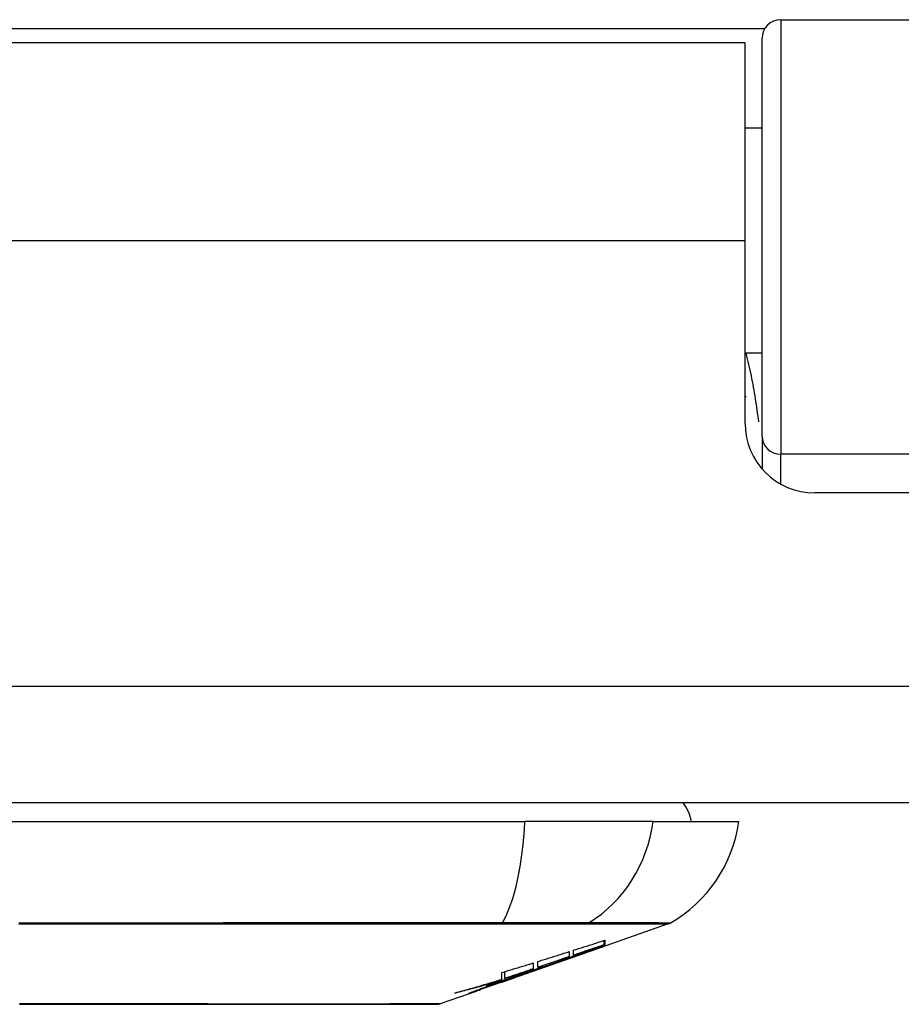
# Model space of a CAD drawing. Header units: inches. Extents: x 19 to 626, y 56 to 294.
# Tile 15 of 256: x 80.263 to 81.011, y 55.894 to 56.73. Entities that reach past the tile are written whole.
import ezdxf

# ---------------------------------------------------------------- set-up
doc = ezdxf.new("R2010")
doc.units = ezdxf.units.IN
doc.header["$MEASUREMENT"] = 0
doc.layers.add('Visible Edges(ANSI)', color=7, linetype='Continuous', lineweight=25)
doc.layers.add('Visible Tangent Edges(ANSI)', color=7, linetype='Continuous', lineweight=25)

msp = doc.modelspace()

# ---------------------------------------------------------------- linework, layer by layer
at = {"layer": 'Visible Edges(ANSI)'}
for p, q in [((80.90861, 56.72955), (81.49817, 56.72955)), ((80.89286, 56.37616), (80.89286, 56.71381)), ((80.87844, 56.71004), (79.64744, 56.71004)), ((80.87844, 56.54204), (80.87844, 56.71004)), ((80.89286, 56.63751), (80.87844, 56.63751)), ((80.87844, 56.38709), (80.87844, 56.54204)), ((80.89286, 56.44656), (80.87844, 56.44656)), ((80.89286, 56.37616), (80.89286, 56.34842)), ((81.48488, 56.32804), (80.93749, 56.32804)), ((84.41394, 56.06504), (18.80894, 56.06504)), ((79.83425, 56.04929), (80.69163, 56.04929)), ((80.80041, 56.04929), (80.69163, 56.04929)), ((80.80041, 56.04929), (80.87317, 56.04929)), ((80.81328, 55.96238), (80.75944, 55.94354)), ((80.75893, 55.94475), (80.75893, 55.9484)), ((80.75944, 55.94857), (80.75944, 55.94415)), ((80.69207, 55.91996), (80.7584, 55.94317)), ((80.72919, 55.93886), (80.72919, 55.9346)), ((80.73269, 55.9358), (80.73269, 55.93998)), ((80.73768, 55.93631), (80.73768, 55.93701)), ((80.75944, 55.94366), (80.7584, 55.94329)), ((80.7584, 55.94317), (80.7584, 55.94336)), ((80.75944, 55.94372), (80.75944, 55.94354)), ((80.69869, 55.92928), (80.69869, 55.92426)), ((80.70244, 55.92553), (80.70244, 55.93045)), ((80.71757, 55.92911), (80.71757, 55.92969)), ((80.67194, 55.91535), (80.67194, 55.92109)), ((80.6747, 55.91619), (80.6747, 55.92192)), ((80.69919, 55.9239), (80.69081, 55.92098)), ((80.69081, 55.92098), (80.69081, 55.92123)), ((80.69339, 55.92053), (80.69339, 55.92093)), ((80.69557, 55.92172), (80.69557, 55.92248)), ((80.69207, 55.91996), (80.65071, 55.90548)), ((80.67069, 55.91414), (80.67069, 55.91497)), ((80.67144, 55.91312), (80.67144, 55.91339)), ((80.67144, 55.91312), (80.67144, 55.9128)), ((80.68346, 55.91709), (80.68346, 55.91736)), ((80.69044, 55.91945), (80.69044, 55.91955)), ((80.65394, 55.90665), (80.64644, 55.90403)), ((80.64644, 55.90403), (80.64644, 55.90455)), ((80.65199, 55.90608), (80.65199, 55.90666)), ((80.66394, 55.91054), (80.66394, 55.91086)), ((80.66394, 55.91012), (80.66394, 55.91054)), ((80.64419, 55.9032), (80.61975, 55.89464)), ((80.64419, 55.9032), (80.64419, 55.90321))]:
    msp.add_line(p, q, dxfattribs=at)
at = {"layer": 'Visible Edges(ANSI)', "flags": 128}
for points in [[(80.87844, 56.41032), (80.87846, 56.41027), (80.87848, 56.41021), (80.8785, 56.41016), (80.87853, 56.41011), (80.87855, 56.41005), (80.87857, 56.41), (80.87859, 56.40994), (80.87861, 56.40989), (80.87863, 56.40984), (80.87866, 56.40978), (80.87868, 56.40973), (80.8787, 56.40967), (80.87872, 56.40962), (80.87874, 56.40956), (80.87877, 56.40951), (80.87879, 56.40946), (80.87881, 56.4094), (80.87883, 56.40935), (80.87885, 56.40929), (80.87887, 56.40924), (80.8789, 56.40918), (80.87892, 56.40913), (80.87894, 56.40908), (80.87896, 56.40902)], [(80.73269, 55.93998), (80.73381, 55.94033), (80.73492, 55.94069), (80.73604, 55.94104), (80.73715, 55.9414), (80.73827, 55.94176), (80.73938, 55.94211), (80.7405, 55.94247), (80.74162, 55.94283), (80.74273, 55.94318), (80.74385, 55.94354), (80.74496, 55.9439), (80.74608, 55.94426), (80.74719, 55.94462), (80.74831, 55.94497), (80.74942, 55.94533), (80.75054, 55.94569), (80.75165, 55.94605), (80.75276, 55.94641), (80.75388, 55.94677), (80.75499, 55.94713), (80.75611, 55.94749), (80.75722, 55.94785), (80.75833, 55.94821), (80.75944, 55.94857)], [(80.70244, 55.93045), (80.70356, 55.9308), (80.70467, 55.93114), (80.70579, 55.93149), (80.7069, 55.93184), (80.70802, 55.93219), (80.70914, 55.93254), (80.71025, 55.93289), (80.71137, 55.93324), (80.71248, 55.93359), (80.7136, 55.93394), (80.71471, 55.93429), (80.71583, 55.93464), (80.71694, 55.93499), (80.71806, 55.93534), (80.71917, 55.93569), (80.72029, 55.93604), (80.7214, 55.9364), (80.72252, 55.93675), (80.72363, 55.9371), (80.72474, 55.93745), (80.72586, 55.93781), (80.72697, 55.93816), (80.72808, 55.93851), (80.72919, 55.93886)], [(80.71419, 55.92846), (80.71593, 55.92909), (80.71767, 55.92973), (80.71943, 55.93037), (80.72119, 55.93101), (80.72297, 55.93166), (80.72476, 55.93231), (80.72655, 55.93296), (80.72836, 55.93362), (80.73018, 55.93428), (80.73201, 55.93495), (80.73385, 55.93562), (80.73571, 55.93629), (80.73757, 55.93697), (80.73945, 55.93766), (80.74134, 55.93835), (80.74324, 55.93904), (80.74516, 55.93974), (80.74708, 55.94044), (80.74903, 55.94115), (80.75098, 55.94186), (80.75295, 55.94257), (80.75493, 55.9433), (80.75693, 55.94402), (80.75893, 55.94475)], [(80.7584, 55.94317), (80.75673, 55.94259), (80.75505, 55.942), (80.75337, 55.94141), (80.75169, 55.94083), (80.75, 55.94024), (80.7483, 55.93965), (80.74661, 55.93906), (80.74491, 55.93847), (80.7432, 55.93788), (80.7415, 55.93729), (80.73979, 55.9367), (80.73808, 55.93611), (80.73637, 55.93552), (80.73466, 55.93493), (80.73295, 55.93434), (80.73123, 55.93376), (80.72952, 55.93317), (80.72781, 55.93259), (80.7261, 55.932), (80.72439, 55.93142), (80.72268, 55.93084), (80.72097, 55.93026), (80.71927, 55.92968), (80.71757, 55.92911)], [(80.75893, 55.94475), (80.75784, 55.94438), (80.75675, 55.94401), (80.75566, 55.94363), (80.75457, 55.94326), (80.75348, 55.94289), (80.75238, 55.94251), (80.75129, 55.94214), (80.7502, 55.94177), (80.7491, 55.94139), (80.74801, 55.94102), (80.74691, 55.94064), (80.74582, 55.94027), (80.74473, 55.9399), (80.74363, 55.93952), (80.74254, 55.93915), (80.74144, 55.93878), (80.74035, 55.9384), (80.73925, 55.93803), (80.73816, 55.93766), (80.73707, 55.93728), (80.73597, 55.93691), (80.73488, 55.93654), (80.73379, 55.93617), (80.73269, 55.9358)], [(80.75944, 55.94415), (80.75859, 55.94384), (80.75772, 55.94353), (80.75685, 55.94321), (80.75597, 55.9429), (80.75509, 55.94258), (80.7542, 55.94226), (80.7533, 55.94193), (80.7524, 55.94161), (80.7515, 55.94128), (80.75059, 55.94096), (80.74968, 55.94063), (80.74876, 55.9403), (80.74785, 55.93997), (80.74693, 55.93964), (80.746, 55.9393), (80.74508, 55.93897), (80.74416, 55.93864), (80.74323, 55.9383), (80.7423, 55.93797), (80.74138, 55.93764), (80.74045, 55.9373), (80.73953, 55.93697), (80.7386, 55.93664), (80.73768, 55.93631)], [(80.73768, 55.93631), (80.73859, 55.93661), (80.7395, 55.93692), (80.7404, 55.93723), (80.74131, 55.93753), (80.74222, 55.93784), (80.74313, 55.93815), (80.74403, 55.93846), (80.74494, 55.93877), (80.74585, 55.93908), (80.74676, 55.93938), (80.74767, 55.93969), (80.74857, 55.94), (80.74948, 55.94031), (80.75039, 55.94062), (80.7513, 55.94093), (80.7522, 55.94124), (80.75311, 55.94155), (80.75402, 55.94186), (80.75492, 55.94217), (80.75583, 55.94248), (80.75673, 55.94279), (80.75764, 55.9431), (80.75854, 55.94341), (80.75944, 55.94372)], [(80.67194, 55.92109), (80.67306, 55.92143), (80.67417, 55.92176), (80.67529, 55.9221), (80.67641, 55.92244), (80.67752, 55.92278), (80.67864, 55.92312), (80.67975, 55.92346), (80.68087, 55.9238), (80.68198, 55.92414), (80.6831, 55.92448), (80.68421, 55.92482), (80.68533, 55.92516), (80.68645, 55.9255), (80.68756, 55.92585), (80.68867, 55.92619), (80.68979, 55.92653), (80.6909, 55.92688), (80.69202, 55.92722), (80.69313, 55.92756), (80.69424, 55.92791), (80.69536, 55.92825), (80.69647, 55.92859), (80.69758, 55.92894), (80.69869, 55.92928)], [(80.69081, 55.92098), (80.69179, 55.92129), (80.69276, 55.92159), (80.69374, 55.9219), (80.69472, 55.92221), (80.69569, 55.92252), (80.69667, 55.92282), (80.69764, 55.92313), (80.69862, 55.92344), (80.69959, 55.92375), (80.70057, 55.92406), (80.70155, 55.92438), (80.70252, 55.92469), (80.7035, 55.925), (80.70447, 55.92531), (80.70544, 55.92563), (80.70642, 55.92594), (80.70739, 55.92625), (80.70837, 55.92657), (80.70934, 55.92688), (80.71031, 55.9272), (80.71128, 55.92751), (80.71225, 55.92783), (80.71322, 55.92814), (80.71419, 55.92846)], [(80.71757, 55.92911), (80.71655, 55.92874), (80.71553, 55.92838), (80.7145, 55.92801), (80.71348, 55.92764), (80.71245, 55.92727), (80.71141, 55.9269), (80.71038, 55.92653), (80.70935, 55.92616), (80.70831, 55.92579), (80.70727, 55.92542), (80.70623, 55.92505), (80.70519, 55.92468), (80.70415, 55.9243), (80.70311, 55.92393), (80.70207, 55.92356), (80.70102, 55.92319), (80.69998, 55.92282), (80.69894, 55.92245), (80.6979, 55.92207), (80.69685, 55.9217), (80.69581, 55.92133), (80.69477, 55.92096), (80.69373, 55.92059), (80.69269, 55.92022)], [(80.72919, 55.9346), (80.72808, 55.93423), (80.72697, 55.93385), (80.72586, 55.93347), (80.72474, 55.93309), (80.72363, 55.93271), (80.72252, 55.93233), (80.7214, 55.93196), (80.72029, 55.93158), (80.71917, 55.9312), (80.71806, 55.93082), (80.71694, 55.93044), (80.71583, 55.93006), (80.71471, 55.92968), (80.7136, 55.92931), (80.71248, 55.92893), (80.71136, 55.92855), (80.71025, 55.92817), (80.70913, 55.92779), (80.70802, 55.92742), (80.7069, 55.92704), (80.70579, 55.92666), (80.70467, 55.92628), (80.70356, 55.92591), (80.70244, 55.92553)], [(80.69557, 55.92172), (80.69406, 55.92122), (80.69254, 55.92073), (80.69103, 55.92023), (80.68951, 55.91974), (80.68799, 55.91924), (80.68646, 55.91875), (80.68494, 55.91825), (80.68341, 55.91776), (80.68188, 55.91727), (80.68035, 55.91678), (80.67882, 55.91629), (80.67728, 55.9158), (80.67575, 55.91531), (80.67422, 55.91483), (80.67268, 55.91434), (80.67114, 55.91386), (80.66961, 55.91338), (80.66807, 55.9129), (80.66654, 55.91242), (80.665, 55.91194), (80.66347, 55.91147), (80.66193, 55.911), (80.6604, 55.91053), (80.65886, 55.91006)], [(80.69869, 55.92426), (80.6977, 55.92393), (80.6967, 55.92359), (80.6957, 55.92325), (80.6947, 55.92292), (80.6937, 55.92258), (80.6927, 55.92224), (80.69171, 55.92191), (80.69071, 55.92157), (80.68971, 55.92123), (80.68871, 55.9209), (80.68771, 55.92056), (80.6867, 55.92022), (80.6857, 55.91989), (80.6847, 55.91955), (80.6837, 55.91921), (80.6827, 55.91888), (80.6817, 55.91854), (80.6807, 55.91821), (80.6797, 55.91787), (80.6787, 55.91754), (80.6777, 55.9172), (80.6767, 55.91686), (80.6757, 55.91653), (80.6747, 55.91619)], [(80.6747, 55.91619), (80.67572, 55.91651), (80.67674, 55.91683), (80.67777, 55.91714), (80.67879, 55.91746), (80.67981, 55.91778), (80.68083, 55.91809), (80.68186, 55.91841), (80.68288, 55.91873), (80.6839, 55.91905), (80.68492, 55.91937), (80.68594, 55.91969), (80.68697, 55.92002), (80.68799, 55.92034), (80.68901, 55.92066), (80.69003, 55.92098), (80.69105, 55.92131), (80.69207, 55.92163), (80.69309, 55.92195), (80.69411, 55.92228), (80.69513, 55.9226), (80.69614, 55.92293), (80.69716, 55.92325), (80.69818, 55.92358), (80.69919, 55.9239)], [(80.68594, 55.91825), (80.68635, 55.91839), (80.68675, 55.91854), (80.68716, 55.91869), (80.68756, 55.91883), (80.68797, 55.91898), (80.68837, 55.91912), (80.68878, 55.91927), (80.68918, 55.91941), (80.68958, 55.91956), (80.68999, 55.91971), (80.69039, 55.91985), (80.69079, 55.92), (80.69119, 55.92014), (80.69159, 55.92029), (80.69199, 55.92043), (80.69239, 55.92058), (80.69279, 55.92072), (80.69319, 55.92086), (80.69359, 55.92101), (80.69399, 55.92115), (80.69438, 55.92129), (80.69478, 55.92144), (80.69517, 55.92158), (80.69557, 55.92172)], [(80.69269, 55.92022), (80.69292, 55.92031), (80.69311, 55.92039), (80.69325, 55.92045), (80.69334, 55.92049), (80.69338, 55.92052), (80.69338, 55.92053), (80.69334, 55.92053), (80.69324, 55.92051), (80.6931, 55.92047), (80.69292, 55.92042), (80.69269, 55.92036), (80.69241, 55.92028), (80.69209, 55.92019), (80.69173, 55.92008), (80.69133, 55.91995), (80.69088, 55.91982), (80.69039, 55.91966), (80.68987, 55.9195), (80.6893, 55.91932), (80.6887, 55.91913), (80.68806, 55.91893), (80.68739, 55.91871), (80.68668, 55.91849), (80.68594, 55.91825)], [(80.63219, 55.90374), (80.63386, 55.9042), (80.63552, 55.90466), (80.63718, 55.90513), (80.63884, 55.9056), (80.64051, 55.90606), (80.64217, 55.90654), (80.64383, 55.90701), (80.64549, 55.90749), (80.64716, 55.90797), (80.64882, 55.90845), (80.65048, 55.90893), (80.65214, 55.90941), (80.6538, 55.9099), (80.65545, 55.91039), (80.65711, 55.91088), (80.65876, 55.91137), (80.66042, 55.91186), (80.66207, 55.91236), (80.66372, 55.91285), (80.66537, 55.91335), (80.66702, 55.91385), (80.66866, 55.91435), (80.6703, 55.91485), (80.67194, 55.91535)], [(80.67069, 55.91414), (80.6691, 55.91368), (80.66751, 55.91321), (80.66591, 55.91274), (80.66432, 55.91228), (80.66272, 55.91182), (80.66112, 55.91137), (80.65953, 55.91092), (80.65792, 55.91047), (80.65632, 55.91002), (80.65472, 55.90958), (80.65312, 55.90913), (80.65151, 55.9087), (80.64991, 55.90826), (80.6483, 55.90783), (80.64669, 55.90741), (80.64509, 55.90699), (80.64348, 55.90657), (80.64187, 55.90615), (80.64026, 55.90574), (80.63865, 55.90533), (80.63703, 55.90493), (80.63542, 55.90453), (80.63381, 55.90413), (80.63219, 55.90374)], [(80.65886, 55.91006), (80.65936, 55.91023), (80.65985, 55.9104), (80.66034, 55.91057), (80.66084, 55.91074), (80.66133, 55.91091), (80.66182, 55.91108), (80.66232, 55.91125), (80.66281, 55.91142), (80.6633, 55.91159), (80.66379, 55.91176), (80.66429, 55.91193), (80.66478, 55.9121), (80.66527, 55.91227), (80.66577, 55.91244), (80.66626, 55.91261), (80.66675, 55.91278), (80.66724, 55.91295), (80.66774, 55.91312), (80.66823, 55.91329), (80.66872, 55.91346), (80.66922, 55.91363), (80.66971, 55.9138), (80.6702, 55.91397), (80.67069, 55.91414)], [(80.66194, 55.91018), (80.66295, 55.91052), (80.66396, 55.91086), (80.66496, 55.91121), (80.66596, 55.91154), (80.66695, 55.91188), (80.66794, 55.91221), (80.66892, 55.91255), (80.66989, 55.91287), (80.67086, 55.9132), (80.67181, 55.91352), (80.67276, 55.91383), (80.67369, 55.91414), (80.67462, 55.91445), (80.67553, 55.91476), (80.67643, 55.91505), (80.67731, 55.91535), (80.67818, 55.91563), (80.67903, 55.91591), (80.67987, 55.91619), (80.68068, 55.91645), (80.68148, 55.91671), (80.68226, 55.91697), (80.68301, 55.91721), (80.68375, 55.91745)], [(80.68294, 55.91677), (80.68219, 55.9165), (80.68142, 55.91623), (80.68065, 55.91596), (80.67987, 55.91569), (80.67908, 55.91541), (80.67829, 55.91514), (80.67749, 55.91485), (80.67668, 55.91457), (80.67587, 55.91429), (80.67506, 55.91401), (80.67425, 55.91372), (80.67344, 55.91344), (80.67263, 55.91315), (80.67181, 55.91287), (80.671, 55.91259), (80.6702, 55.9123), (80.66939, 55.91202), (80.6686, 55.91174), (80.6678, 55.91147), (80.66702, 55.91119), (80.66624, 55.91092), (80.66546, 55.91065), (80.6647, 55.91038), (80.66394, 55.91012)], [(80.68294, 55.91695), (80.68271, 55.91688), (80.68244, 55.91679), (80.68215, 55.9167), (80.68183, 55.9166), (80.68149, 55.91649), (80.68112, 55.91637), (80.68072, 55.91624), (80.68031, 55.9161), (80.67987, 55.91596), (80.6794, 55.91581), (80.67892, 55.91565), (80.67843, 55.91548), (80.67791, 55.91531), (80.67738, 55.91513), (80.67683, 55.91495), (80.67627, 55.91476), (80.6757, 55.91457), (80.67511, 55.91437), (80.67452, 55.91417), (80.67392, 55.91397), (80.67331, 55.91376), (80.67269, 55.91355), (80.67207, 55.91333), (80.67144, 55.91312)], [(80.67144, 55.9128), (80.67186, 55.91294), (80.67228, 55.91309), (80.67271, 55.91324), (80.67315, 55.91339), (80.6736, 55.91355), (80.67405, 55.91371), (80.6745, 55.91386), (80.67496, 55.91402), (80.67542, 55.91418), (80.67587, 55.91434), (80.67633, 55.9145), (80.67678, 55.91466), (80.67723, 55.91482), (80.67767, 55.91497), (80.6781, 55.91512), (80.67852, 55.91527), (80.67894, 55.91542), (80.67934, 55.91556), (80.67973, 55.9157), (80.68011, 55.91584), (80.68047, 55.91597), (80.68081, 55.91609), (80.68114, 55.91621), (80.68144, 55.91632)], [(80.68144, 55.91632), (80.68168, 55.9164), (80.6819, 55.91648), (80.6821, 55.91656), (80.6823, 55.91663), (80.68248, 55.91669), (80.68264, 55.91676), (80.68279, 55.91681), (80.68293, 55.91686), (80.68305, 55.91691), (80.68316, 55.91695), (80.68325, 55.91699), (80.68332, 55.91702), (80.68338, 55.91704), (80.68343, 55.91706), (80.68345, 55.91708), (80.68346, 55.91709), (80.68345, 55.91709), (80.68343, 55.91709), (80.68339, 55.91708), (80.68333, 55.91706), (80.68326, 55.91704), (80.68317, 55.91702), (80.68306, 55.91699), (80.68294, 55.91695)], [(80.69044, 55.91945), (80.69038, 55.91943), (80.69029, 55.91939), (80.69018, 55.91935), (80.69004, 55.91929), (80.68987, 55.91923), (80.68969, 55.91916), (80.68947, 55.91909), (80.68924, 55.919), (80.68898, 55.91891), (80.6887, 55.91881), (80.6884, 55.9187), (80.68808, 55.91858), (80.68774, 55.91846), (80.68738, 55.91833), (80.687, 55.9182), (80.68661, 55.91806), (80.6862, 55.91791), (80.68577, 55.91776), (80.68533, 55.91761), (80.68487, 55.91745), (80.68441, 55.91728), (80.68393, 55.91712), (80.68344, 55.91694), (80.68294, 55.91677)], [(80.68375, 55.91745), (80.68441, 55.91767), (80.68503, 55.91787), (80.68563, 55.91806), (80.68621, 55.91824), (80.68675, 55.91842), (80.68726, 55.91858), (80.68774, 55.91873), (80.68819, 55.91887), (80.68861, 55.919), (80.68899, 55.91912), (80.68933, 55.91922), (80.68964, 55.91932), (80.68992, 55.9194), (80.69016, 55.91947), (80.69036, 55.91952), (80.69052, 55.91957), (80.69065, 55.9196), (80.69073, 55.91962), (80.69078, 55.91962), (80.69079, 55.91961), (80.69076, 55.91959), (80.69069, 55.91956), (80.69059, 55.91951), (80.69044, 55.91945)], [(80.64644, 55.90403), (80.64617, 55.90394), (80.64591, 55.90386), (80.64567, 55.90378), (80.64545, 55.90372), (80.64525, 55.90366), (80.64506, 55.9036), (80.64489, 55.90355), (80.64473, 55.90351), (80.6446, 55.90348), (80.64448, 55.90345), (80.64438, 55.90343), (80.6443, 55.90342), (80.64423, 55.90341), (80.64419, 55.90341), (80.64416, 55.90342), (80.64415, 55.90344), (80.64415, 55.90346), (80.64418, 55.90349), (80.64422, 55.90352), (80.64428, 55.90356), (80.64436, 55.90361), (80.64445, 55.90367), (80.64456, 55.90373), (80.64469, 55.9038)], [(80.64419, 55.90321), (80.64446, 55.90331), (80.64474, 55.9034), (80.64501, 55.90349), (80.64528, 55.90359), (80.64555, 55.90368), (80.64582, 55.90378), (80.64609, 55.90387), (80.64636, 55.90397), (80.64664, 55.90406), (80.64691, 55.90415), (80.64718, 55.90425), (80.64745, 55.90434), (80.64772, 55.90444), (80.648, 55.90453), (80.64827, 55.90463), (80.64854, 55.90472), (80.64881, 55.90482), (80.64908, 55.90491), (80.64935, 55.90501), (80.64963, 55.9051), (80.6499, 55.9052), (80.65017, 55.90529), (80.65044, 55.90539), (80.65071, 55.90548)], [(80.64469, 55.9038), (80.64488, 55.90389), (80.64513, 55.90401), (80.64545, 55.90414), (80.64582, 55.9043), (80.64626, 55.90448), (80.64675, 55.90468), (80.6473, 55.90489), (80.6479, 55.90513), (80.64855, 55.90537), (80.64924, 55.90564), (80.64997, 55.90591), (80.65075, 55.9062), (80.65156, 55.9065), (80.6524, 55.90681), (80.65327, 55.90712), (80.65417, 55.90745), (80.6551, 55.90778), (80.65604, 55.90812), (80.657, 55.90846), (80.65797, 55.9088), (80.65896, 55.90914), (80.65995, 55.90949), (80.66095, 55.90983), (80.66194, 55.91018)], [(80.65444, 55.90714), (80.65408, 55.907), (80.65374, 55.90686), (80.65344, 55.90674), (80.65316, 55.90662), (80.6529, 55.90652), (80.65268, 55.90642), (80.65249, 55.90634), (80.65233, 55.90627), (80.6522, 55.90621), (80.6521, 55.90616), (80.65203, 55.90612), (80.65199, 55.90609), (80.65199, 55.90608), (80.65201, 55.90607), (80.65207, 55.90608), (80.65216, 55.9061), (80.65227, 55.90613), (80.65242, 55.90617), (80.6526, 55.90622), (80.65281, 55.90629), (80.65305, 55.90636), (80.65332, 55.90645), (80.65362, 55.90654), (80.65394, 55.90665)], [(80.66394, 55.91054), (80.66349, 55.91039), (80.66303, 55.91023), (80.66257, 55.91007), (80.6621, 55.90991), (80.66164, 55.90975), (80.66117, 55.90959), (80.66071, 55.90943), (80.66024, 55.90926), (80.65979, 55.9091), (80.65934, 55.90894), (80.65889, 55.90879), (80.65846, 55.90863), (80.65804, 55.90848), (80.65762, 55.90833), (80.65722, 55.90819), (80.65684, 55.90804), (80.65647, 55.90791), (80.65612, 55.90778), (80.65578, 55.90766), (80.65547, 55.90754), (80.65518, 55.90743), (80.65491, 55.90732), (80.65466, 55.90723), (80.65444, 55.90714)], [(80.26279, 55.89437), (80.2803, 55.89437), (80.29777, 55.89436), (80.31512, 55.89436), (80.33229, 55.89435), (80.34924, 55.89434), (80.36603, 55.89432), (80.38262, 55.89431), (80.39896, 55.8943), (80.41498, 55.89428), (80.43063, 55.89426), (80.44584, 55.89425), (80.46057, 55.89423), (80.47478, 55.89421), (80.48848, 55.8942), (80.50167, 55.89418), (80.51426, 55.89418), (80.52623, 55.89418), (80.53758, 55.8942), (80.54827, 55.89421), (80.55826, 55.89423), (80.56756, 55.89425), (80.57615, 55.89426), (80.58401, 55.89428), (80.5911, 55.8943), (80.59739, 55.89431), (80.60287, 55.89432), (80.60751, 55.89434), (80.61132, 55.89435), (80.61428, 55.89436), (80.61642, 55.89436), (80.61771, 55.89437), (80.61814, 55.89437)]]:
    msp.add_lwpolyline(points, dxfattribs=at)
at = {"layer": 'Visible Edges(ANSI)'}
for centre, radius, start, end in [((80.90861, 56.71381), 0.01575, 90, 180), ((80.93749, 56.38709), 0.05906, 180, 270), ((80.79443, 56.04141), 0.03937, 11.53696, 36.8699), ((80.7562, 56.06561), 0.11811, 299.81689, 352.0587), ((80.81003, 55.97167), 0.00984, 289.29005, 299.81689), ((80.61812, 55.89929), 0.00492, 270.17314, 289.29005)]:
    msp.add_arc(centre, radius, start, end, dxfattribs=at)
at = {"layer": 'Visible Tangent Edges(ANSI)'}
for p, q in [((80.90861, 56.72955), (80.90861, 56.36094)), ((80.89509, 56.72188), (79.63079, 56.72188)), ((80.87844, 56.54204), (79.64744, 56.54204)), ((81.21569, 56.36094), (80.90861, 56.36094)), ((80.90861, 56.33558), (80.90861, 56.36094)), ((18.80894, 56.16404), (84.41394, 56.16404)), ((80.67127, 55.96234), (80.67174, 55.96234)), ((80.74349, 55.96234), (80.74366, 55.96234)), ((80.68294, 55.91695), (80.68294, 55.91719)), ((80.68294, 55.91677), (80.68294, 55.91687)), ((80.65444, 55.90714), (80.65444, 55.90755))]:
    msp.add_line(p, q, dxfattribs=at)
at = {"layer": 'Visible Tangent Edges(ANSI)', "flags": 128}
for points in [[(80.88997, 56.38832), (80.88968, 56.3908), (80.88938, 56.39327), (80.88907, 56.39574), (80.88874, 56.39821), (80.8884, 56.40067), (80.88804, 56.40313), (80.88767, 56.40558), (80.88729, 56.40803), (80.8869, 56.41048), (80.88648, 56.41292), (80.88606, 56.41535), (80.88562, 56.41778), (80.88517, 56.4202), (80.8847, 56.42262), (80.88422, 56.42503), (80.88373, 56.42744), (80.88322, 56.42984), (80.88269, 56.43224), (80.88215, 56.43464), (80.88159, 56.43704), (80.88102, 56.43943), (80.88044, 56.44181), (80.87984, 56.44419), (80.87922, 56.44656)], [(80.67252, 55.96333), (80.63957, 55.96331), (80.60627, 55.96328), (80.57264, 55.96326), (80.53874, 55.96323), (80.50458, 55.96321), (80.47023, 55.96319), (80.43571, 55.96317), (80.40108, 55.96316), (80.36636, 55.96315), (80.33162, 55.96314), (80.29688, 55.96313), (80.26215, 55.96313)], [(80.26216, 55.96238), (80.2968, 55.96238), (80.33144, 55.96238), (80.3661, 55.96238), (80.40072, 55.96237), (80.43526, 55.96237), (80.46968, 55.96236), (80.50393, 55.96236), (80.53797, 55.96235), (80.57176, 55.96235), (80.60527, 55.96235), (80.63844, 55.96235), (80.67127, 55.96234)], [(80.67174, 55.96234), (80.67584, 55.96234), (80.67987, 55.96234), (80.68384, 55.96234), (80.68773, 55.96234), (80.69155, 55.96234), (80.69529, 55.96234), (80.69894, 55.96234), (80.7025, 55.96235), (80.70596, 55.96235), (80.70932, 55.96235), (80.71257, 55.96235), (80.71572, 55.96235), (80.71875, 55.96235), (80.72166, 55.96235), (80.72445, 55.96235), (80.72711, 55.96235), (80.72965, 55.96234), (80.73205, 55.96234), (80.73431, 55.96234), (80.73644, 55.96234), (80.73842, 55.96234), (80.74026, 55.96234), (80.74195, 55.96234), (80.74349, 55.96234)], [(80.74576, 55.96333), (80.74422, 55.96334), (80.74253, 55.96335), (80.74068, 55.96336), (80.73868, 55.96337), (80.73653, 55.96338), (80.73424, 55.96338), (80.7318, 55.96339), (80.72922, 55.96339), (80.7265, 55.9634), (80.72366, 55.9634), (80.72068, 55.9634), (80.71758, 55.9634), (80.71437, 55.9634), (80.71103, 55.9634), (80.70759, 55.9634), (80.70404, 55.96339), (80.7004, 55.96339), (80.69665, 55.96338), (80.69282, 55.96338), (80.68891, 55.96337), (80.68491, 55.96336), (80.68085, 55.96335), (80.67672, 55.96334), (80.67252, 55.96333)], [(80.74366, 55.96234), (80.74929, 55.96234), (80.75467, 55.96235), (80.75983, 55.96235), (80.76476, 55.96235), (80.76945, 55.96235), (80.77391, 55.96235), (80.77814, 55.96235), (80.78213, 55.96235), (80.78588, 55.96236), (80.7894, 55.96236), (80.79267, 55.96236), (80.79571, 55.96236), (80.79851, 55.96237), (80.80106, 55.96237), (80.80338, 55.96237), (80.80545, 55.96237), (80.80729, 55.96237), (80.80887, 55.96238), (80.81022, 55.96238), (80.81132, 55.96238), (80.81218, 55.96238), (80.81279, 55.96238), (80.81316, 55.96238), (80.81328, 55.96238)], [(80.81492, 55.96313), (80.8148, 55.96313), (80.81444, 55.96313), (80.81383, 55.96313), (80.81298, 55.96314), (80.81189, 55.96314), (80.81056, 55.96315), (80.80899, 55.96315), (80.80717, 55.96316), (80.80511, 55.96317), (80.80282, 55.96317), (80.80028, 55.96318), (80.79751, 55.96319), (80.7945, 55.9632), (80.79124, 55.96321), (80.78775, 55.96322), (80.78402, 55.96323), (80.78006, 55.96324), (80.77586, 55.96326), (80.77143, 55.96327), (80.76676, 55.96328), (80.76185, 55.96329), (80.75672, 55.96331), (80.75135, 55.96332), (80.74576, 55.96333)], [(80.49181, 55.89434), (80.47561, 55.89437), (80.45866, 55.8944), (80.44103, 55.89444), (80.42279, 55.89447), (80.404, 55.89451), (80.38472, 55.89454), (80.36504, 55.89457), (80.34502, 55.89459), (80.32474, 55.89461), (80.30424, 55.89463), (80.28359, 55.89464), (80.26284, 55.89464)], [(80.5364, 55.89434), (80.5347, 55.89433), (80.53299, 55.89433), (80.53126, 55.89433), (80.52952, 55.89432), (80.52777, 55.89432), (80.526, 55.89432), (80.52421, 55.89432), (80.52242, 55.89432), (80.52061, 55.89432), (80.51878, 55.89431), (80.51694, 55.89431), (80.51509, 55.89431), (80.51322, 55.89431), (80.51134, 55.89431), (80.50945, 55.89432), (80.50754, 55.89432), (80.50562, 55.89432), (80.50368, 55.89432), (80.50174, 55.89432), (80.49978, 55.89432), (80.49781, 55.89433), (80.49582, 55.89433), (80.49382, 55.89433), (80.49181, 55.89434)], [(80.61975, 55.89464), (80.61959, 55.89464), (80.61914, 55.89464), (80.61838, 55.89464), (80.61731, 55.89463), (80.61594, 55.89462), (80.61428, 55.89461), (80.61232, 55.8946), (80.61006, 55.89459), (80.60752, 55.89458), (80.60468, 55.89457), (80.60156, 55.89455), (80.59815, 55.89454), (80.59446, 55.89452), (80.59049, 55.89451), (80.58625, 55.89449), (80.58172, 55.89447), (80.57693, 55.89445), (80.57187, 55.89444), (80.56657, 55.89442), (80.56101, 55.8944), (80.55521, 55.89439), (80.54918, 55.89437), (80.5429, 55.89435), (80.5364, 55.89434)]]:
    msp.add_lwpolyline(points, dxfattribs=at)
at = {"layer": 'Visible Tangent Edges(ANSI)'}
for centre, major_axis, ratio, start_param, end_param in [((80.90861, 56.37616), (-0.01575, 0), 0.965926, 0, 1.570796), ((80.65303, 56.06561), (0, 0.11811), 0.32996, 3.665428, 4.573787), ((80.68999, 56.06561), (0, -0.11811), 0.943995, 0.523835, 1.432195), ((80.6709, 55.97186), (0.00003, -0.00984), 0.32572, 0.259229, 0.522936), ((80.74111, 55.97186), (-0.00008, -0.00984), 0.945463, 0.267645, 0.531352)]:
    msp.add_ellipse(centre, major_axis=major_axis, ratio=ratio, start_param=start_param, end_param=end_param, dxfattribs=at)

doc.saveas('drawing.dxf')
